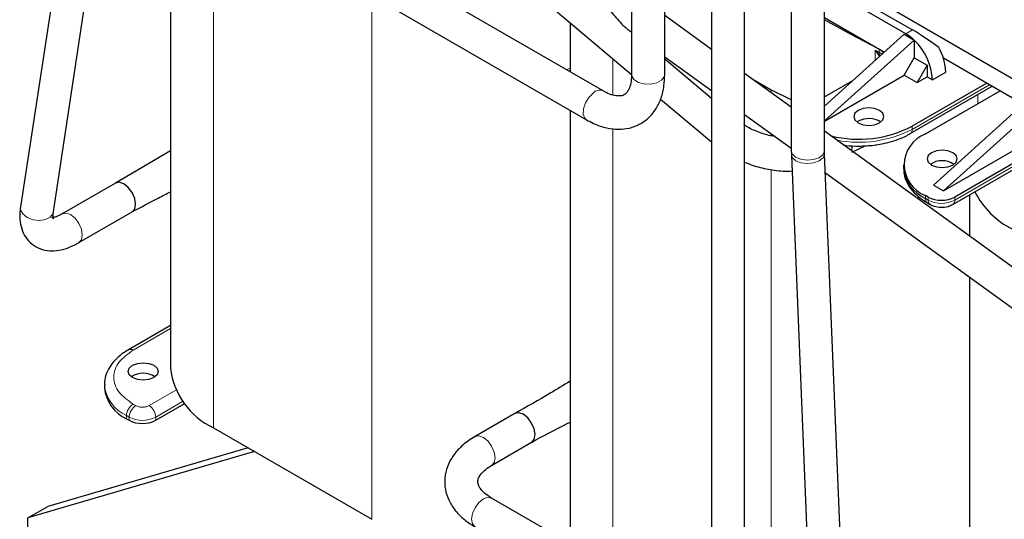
# Model space of a CAD drawing. Header units: millimetres. Extents: x 5 to 418, y 2 to 292.
# Tile 29 of 37: x 321 to 363, y 95 to 116. Entities that reach past the tile are written whole.
import ezdxf

# ---------------------------------------------------------------- set-up
doc = ezdxf.new("R2010")
doc.units = ezdxf.units.MM

msp = doc.modelspace()

# ---------------------------------------------------------------- linework, layer by layer
at = {"color": 7, "linetype": 'Continuous', "lineweight": 25}
for p, q in [((346.6961, 131.4436), (346.6961, 114.133)), ((348.1081, 114.133), (348.1081, 131.4436)), ((350.0902, 129.4843), (350.0902, 92.1568)), ((351.5022, 92.1568), (351.5022, 129.4843)), ((353.4843, 127.5249), (353.4843, 110.9051)), ((354.8963, 110.9051), (354.8963, 127.5249)), ((345.4923, 113.4377), (325.7646, 124.8263)), ((323.0382, 123.6404), (320.7406, 108.5154)), ((322.1366, 108.3034), (324.4342, 123.4284)), ((325.0586, 123.6034), (344.7864, 112.2149)), ((327.1165, 122.4155), (327.1165, 101.6721)), ((354.8963, 118.1853), (358.6309, 116.0294)), ((358.3481, 115.8661), (354.8963, 117.8588)), ((343.1875, 117.0936), (346.6961, 114.1366)), ((365.603, 112.38), (357.6834, 116.9519)), ((344.0871, 116.3354), (344.0871, 114.2489)), ((350.0902, 115.2023), (348.1081, 116.6347)), ((354.8963, 116.5523), (357.4372, 115.0855)), ((354.8963, 112.7988), (358.2774, 115.8416)), ((354.8963, 112.1721), (358.7016, 115.5967)), ((358.2774, 115.8416), (358.7014, 115.5968)), ((358.7016, 115.5967), (358.7014, 115.5968)), ((358.7016, 115.5966), (358.7016, 114.8455)), ((348.1081, 114.8926), (350.0902, 113.4601)), ((350.0902, 113.1228), (348.1081, 114.7932)), ((358.2774, 114.1106), (358.7016, 114.8455)), ((358.7016, 114.8455), (359.2532, 114.5271)), ((363.1544, 112.977), (359.9444, 114.8301)), ((359.2532, 114.5271), (358.8289, 113.7922)), ((359.2532, 114.5271), (359.2532, 114.0371)), ((359.4795, 113.9065), (360.0452, 114.2331)), ((353.4843, 112.7493), (351.5022, 114.1818)), ((351.8196, 113.9524), (352.6347, 113.4819)), ((354.8963, 112.1588), (358.2774, 114.1106)), ((354.8963, 113.1874), (356.1007, 113.8827)), ((358.2774, 114.1106), (358.8289, 113.7922)), ((358.8289, 113.7922), (359.2532, 114.0371)), ((359.2532, 114.0371), (359.4795, 113.9065)), ((358.5339, 111.6252), (362.015, 113.6348)), ((361.7847, 113.7677), (358.6168, 111.939)), ((359.1825, 111.6124), (362.3503, 113.4412)), ((347.9314, 113.0955), (350.0902, 111.2762)), ((344.0871, 112.6186), (344.0871, 94.2322)), ((363.3686, 112.9025), (359.5219, 109.4408)), ((363.7928, 112.6576), (359.9462, 109.1958)), ((351.5022, 112.4397), (353.4843, 111.0072)), ((356.3258, 112.1512), (356.2756, 112.1185)), ((368.0283, 102.2384), (354.8963, 111.7289)), ((327.1165, 110.8995), (324.7767, 109.5288)), ((353.4843, 110.9051), (353.4882, 110.7161)), ((354.899, 110.7739), (354.8963, 110.9051)), ((356.0502, 110.8385), (356.6186, 111.1144)), ((359.9462, 109.1958), (363.3686, 111.1715)), ((353.4882, 110.7161), (354.3511, 89.6654)), ((355.7619, 89.7232), (354.899, 110.7739)), ((360.3441, 108.6208), (363.607, 110.5044)), ((363.6899, 110.8182), (360.427, 108.9346)), ((358.2452, 110.3062), (358.2452, 110.1755)), ((354.9324, 109.9607), (367.2012, 101.0939)), ((324.7752, 109.528), (322.5125, 108.2218)), ((359.5219, 109.4408), (359.9462, 109.1958)), ((359.2956, 108.9346), (359.1825, 108.9999)), ((361.0576, 109.0327), (361.0576, 107.2761)), ((359.2653, 108.6861), (359.3785, 108.6208)), ((323.2184, 106.9989), (325.4812, 108.3052)), ((361.0576, 105.5339), (361.0576, 82.0783)), ((327.1165, 103.4858), (325.3242, 102.4511)), ((324.3041, 100.9617), (324.3041, 100.8311)), ((326.4859, 99.4595), (327.6977, 100.1591)), ((327.675, 100.146), (327.7026, 100.153)), ((341.7458, 99.7481), (340.0488, 98.7684)), ((325.2414, 99.5248), (325.3545, 99.4595)), ((328.9325, 99.1412), (335.6641, 95.2551)), ((340.7547, 97.5456), (342.4518, 98.5253)), ((330.6826, 98.1309), (321.0553, 95.3104)), ((330.4054, 98.2909), (321.9038, 95.8002)), ((321.0553, 95.3104), (321.9038, 95.8002)), ((348.8864, 91.4616), (340.7547, 96.1559)), ((321.0553, 94.6571), (321.0553, 95.3104))]:
    msp.add_line(p, q, dxfattribs=at)
at = {"color": 7, "linetype": 'Continuous', "lineweight": 18}
for p, q in [((328.9325, 121.3671), (328.9325, 99.1412)), ((335.6641, 117.481), (335.6641, 95.2551)), ((358.3481, 115.8661), (358.6309, 116.0294)), ((357.0422, 114.73), (357.0422, 115.1689)), ((357.2193, 114.9249), (357.0422, 115.1689)), ((357.0422, 115.1689), (357.2478, 114.9415)), ((357.2142, 115.0783), (357.2142, 115.209)), ((345.903, 114.805), (345.903, 113.2661)), ((344.0871, 114.399), (343.9371, 114.3355)), ((352.6347, 113.4819), (352.6347, 113.3634)), ((361.8978, 113.7024), (358.6168, 111.8083)), ((361.4028, 113.2813), (361.4028, 112.8942)), ((345.903, 111.8398), (345.903, 93.1839)), ((358.6168, 111.8083), (358.6168, 111.939)), ((352.6347, 111.6212), (352.6347, 111.5321)), ((360.427, 108.8039), (363.6899, 110.6876)), ((352.6347, 110.1031), (352.6347, 85.4582)), ((359.1825, 108.8693), (359.1825, 108.9999)), ((359.2956, 108.8039), (359.1825, 108.8693)), ((359.2956, 108.9346), (359.2956, 108.8039)), ((360.427, 108.8039), (360.427, 108.9346)), ((327.1165, 103.3506), (325.5242, 102.4313)), ((326.203, 100.0801), (327.3338, 100.7329)), ((325.6373, 100.0801), (325.5242, 100.1454)), ((327.6275, 100.2492), (326.4859, 99.5902)), ((325.2414, 99.6555), (325.3545, 99.5902)), ((325.2414, 99.5248), (325.2414, 99.6555)), ((325.3545, 99.5902), (325.3545, 99.4595)), ((326.4859, 99.5902), (326.4859, 99.4595))]:
    msp.add_line(p, q, dxfattribs=at)
at = {"color": 7, "linetype": 'Continuous', "lineweight": 25, "flags": 128}
for points in [[(357.2142, 115.209), (356, 115.8551), (354.8963, 116.4556)], [(352.6347, 113.4819), (353.3745, 113.1171), (353.4843, 113.0721)], [(356.3258, 112.6084), (356.187, 112.4886), (356.1383, 112.3472), (356.187, 112.2058), (356.3258, 112.0859), (356.5334, 112.0058), (356.7783, 111.9777), (357.0232, 112.0058), (357.2309, 112.0859), (357.3696, 112.2058), (357.4183, 112.3472), (357.3696, 112.4886), (357.2309, 112.6084), (357.0232, 112.6885), (356.7783, 112.7166), (356.5334, 112.6885), (356.3258, 112.6084)], [(360.3421, 110.2898), (360.4809, 110.4097), (360.5296, 110.5511), (360.4809, 110.6925), (360.3421, 110.8123), (360.1345, 110.8924), (359.8896, 110.9205), (359.6447, 110.8924), (359.437, 110.8123), (359.2983, 110.6925), (359.2496, 110.5511), (359.2983, 110.4097), (359.437, 110.2898), (359.6447, 110.2097), (359.8896, 110.1816), (360.1345, 110.2097), (360.3421, 110.2898)], [(325.4812, 108.3052), (325.4812, 108.3052), (325.5894, 108.4297), (325.6274, 108.6284), (325.5894, 108.871), (325.4812, 109.1205), (325.3193, 109.3389), (325.1282, 109.4931), (324.9372, 109.5595), (324.7752, 109.528)], [(325.4732, 108.3008), (325.4812, 108.3052), (325.5894, 108.4297), (325.6274, 108.6284), (325.5894, 108.871), (325.4812, 109.1205), (325.3193, 109.3389), (325.1282, 109.4931), (324.9372, 109.5595), (324.7803, 109.5309)], [(326.401, 101.272), (326.1934, 101.1919), (325.9485, 101.1638), (325.7035, 101.1919), (325.4959, 101.272), (325.3572, 101.3919), (325.3085, 101.5333), (325.3572, 101.6747), (325.4959, 101.7945), (325.7035, 101.8746), (325.9485, 101.9027), (326.1934, 101.8746), (326.401, 101.7945), (326.5397, 101.6747), (326.5885, 101.5333), (326.5397, 101.3919), (326.401, 101.272)], [(342.4518, 98.5253), (342.4518, 98.5253), (342.56, 98.6498), (342.598, 98.8485), (342.56, 99.091), (342.4518, 99.3405), (342.2898, 99.559), (342.0988, 99.7132), (341.9077, 99.7796), (341.7458, 99.7481)], [(342.4436, 98.5208), (342.4518, 98.5253), (342.56, 98.6498), (342.598, 98.8485), (342.56, 99.091), (342.4518, 99.3405), (342.2898, 99.559), (342.0988, 99.7132), (341.9077, 99.7796), (341.7474, 99.749)]]:
    msp.add_lwpolyline(points, dxfattribs=at)
at = {"color": 7, "linetype": 'Continuous', "lineweight": 18, "flags": 128}
for points in [[(357.3377, 114.996), (357.3219, 115.0089), (357.2142, 115.0783)], [(346.6961, 114.133), (346.7051, 114.0681), (346.8012, 113.919), (346.9887, 113.8026), (347.2392, 113.7364), (347.5145, 113.7306), (347.7727, 113.7861), (347.9744, 113.8943), (348.089, 114.0389), (348.1081, 114.133)], [(345.0599, 113.3495), (344.8773, 113.1657), (344.7346, 112.9302), (344.6536, 112.6789), (344.6465, 112.45), (344.7144, 112.2784), (344.7864, 112.2149)], [(353.4843, 110.9051), (353.5257, 110.7675), (353.6675, 110.6312), (353.8889, 110.5365), (354.1561, 110.498), (354.4286, 110.5214), (354.6648, 110.6033), (354.8287, 110.731), (354.8955, 110.8853), (354.8963, 110.9051)], [(353.4882, 110.7161), (353.5293, 110.5954), (353.6708, 110.4697), (353.892, 110.386), (354.159, 110.3569), (354.4314, 110.3869), (354.6675, 110.4714), (354.8315, 110.5976), (354.8984, 110.7462), (354.899, 110.7739)], [(320.7406, 108.5154), (320.7454, 108.3961), (320.8392, 108.2158), (321.0242, 108.065), (321.2724, 107.9666), (321.5459, 107.9356), (321.803, 107.9767), (322.0047, 108.0838), (322.1202, 108.2404), (322.1366, 108.3034)], [(323.2186, 106.999), (323.3267, 107.1235), (323.3647, 107.3222), (323.3267, 107.5647), (323.2185, 107.8142), (323.0565, 108.0327), (322.8655, 108.1868), (322.6744, 108.2532), (322.5169, 108.2243)], [(340.7549, 97.5457), (340.8629, 97.6701), (340.9009, 97.8688), (340.8629, 98.1114), (340.7547, 98.3608), (340.5928, 98.5793), (340.4017, 98.7335), (340.2107, 98.7999), (340.0487, 98.7684), (340.0486, 98.7683)], [(340.7547, 96.1559), (340.5928, 96.1874), (340.4017, 96.121), (340.2107, 95.9668), (340.0487, 95.7483), (339.9405, 95.4988), (339.9025, 95.2563)], [(339.9025, 95.2563), (339.9405, 95.0576), (340.0487, 94.9331), (340.0488, 94.9331)]]:
    msp.add_lwpolyline(points, dxfattribs=at)
at = {"color": 7, "linetype": 'Continuous', "lineweight": 25}
for centre, radius, start, end in [((357.4008, 114.2569), 1.8673, 45.85457, 59.51629), ((356.9776, 113.7791), 2.5051, 2.91529, 46.51141), ((356.9735, 114.711), 0.5531, 38.68549, 64.20848), ((357.7712, 114.1609), 2.2751, 1.8179, 29.64378), ((356.7757, 111.3243), 0.9414, 57.53567, 118.55302), ((356.3457, 116.3395), 4.952, 256.31518, 297.29804), ((359.6782, 110.3062), 1.3972, 110.78342, 249.21658), ((355.5875, 111.0943), 0.4882, 337.10109, 1.86307), ((359.8896, 109.5677), 0.9069, 56.33248, 123.66752), ((359.8467, 110.3352), 1.6094, 185.6948, 245.62534), ((359.8613, 110.0264), 1.2296, 242.60967, 297.39033), ((364.5679, 110.872), 3.7103, 207.49297, 242.8283), ((330.2636, 102.0133), 3.1656, 186.18746, 245.13268), ((325.9485, 100.5499), 0.9069, 56.33248, 123.66752), ((325.9056, 100.9908), 1.6094, 185.6948, 245.62534), ((325.9202, 100.5513), 1.2296, 242.60967, 297.39033)]:
    msp.add_arc(centre, radius, start, end, dxfattribs=at)
at = {"color": 7, "linetype": 'Continuous', "lineweight": 18}
for centre, radius, start, end in [((423.8682, 241.8096), 143.1907, 242.180213, 242.257974), ((357.4679, 115.0683), 0.2539, 177.7262, 209.94554), ((357.2677, 114.8744), 0.07, 106.46652, 133.78307), ((345.3391, 113.086), 0.384, 66.83669, 136.65052), ((356.3539, 116.1903), 4.9318, 259.14204, 297.31171), ((358.4221, 111.7864), 0.196, 303.76086, 6.41234), ((359.3785, 108.8476), 0.1972, 173.70115, 234.98667), ((359.4859, 108.7797), 0.1918, 172.74121, 235.97315), ((359.8613, 109.8957), 1.2296, 242.60967, 297.39033), ((360.2267, 108.7842), 0.2012, 305.70095, 5.62013), ((325.4066, 102.2665), 0.2025, 54.49119, 113.06843), ((325.9073, 101.1235), 1.612, 185.99486, 245.59914), ((325.8554, 99.6275), 0.6147, 122.60548, 177.39452), ((325.9686, 99.5622), 0.6147, 122.60548, 177.39452), ((325.8718, 99.5622), 0.6147, 2.60548, 57.39452), ((325.9202, 100.6819), 1.2296, 242.60967, 297.39033)]:
    msp.add_arc(centre, radius, start, end, dxfattribs=at)
at = {"color": 7, "linetype": 'Continuous', "lineweight": 25}
msp.add_ellipse((359.5012, 115.2253), major_axis=(1.4228, -1.0238), ratio=0.1110742, start_param=1.476412, end_param=2.3062436, dxfattribs=at)
for points, knots in [([(344.5748, 120.1115), (344.5778, 119.9992), (344.5863, 119.6801), (344.6774, 119.1322), (344.8714, 118.4793), (345.1504, 117.8374), (345.5026, 117.2248), (345.9195, 116.6641), (346.3223, 116.2244), (346.5938, 116.0096), (346.6961, 115.9287)], [0, 0, 0, 0, 0.0763698, 0.2168664, 0.3568707, 0.4963483, 0.6355786, 0.7750682, 0.9152178, 1, 1, 1, 1]), ([(344.7864, 112.2149), (344.8842, 112.1619), (345.1649, 112.01), (345.6187, 111.857), (346.1324, 111.7935), (346.6186, 111.8456), (347.0708, 112.0184), (347.4597, 112.3091), (347.7589, 112.686), (347.9684, 113.1364), (348.0882, 113.6225), (348.1018, 113.9712), (348.1081, 114.133)], [0, 0, 0, 0, 0.0636856, 0.1826477, 0.2868145, 0.3863917, 0.4934347, 0.5959707, 0.6969302, 0.7996877, 0.9070469, 1, 1, 1, 1]), ([(346.6961, 114.133), (346.6942, 114.0657), (346.6888, 113.8709), (346.6321, 113.6104), (346.5298, 113.402), (346.4179, 113.2895), (346.3025, 113.2335), (346.1085, 113.2147), (345.8489, 113.2655), (345.6285, 113.3603), (345.5063, 113.4298), (345.4923, 113.4377)], [0, 0, 0, 0, 0.0669542, 0.1940905, 0.3215875, 0.4546654, 0.6114194, 0.7404469, 0.8628577, 0.9843216, 1, 1, 1, 1]), ([(352.7919, 111.5076), (352.7268, 111.5166), (352.4779, 111.5511), (352.0629, 111.6947), (351.6764, 111.8616), (351.5002, 111.9855), (351.4605, 112.0135)], [0, 0, 0, 0, 0.1340093, 0.5126407, 0.8899808, 1, 1, 1, 1]), ([(356.3541, 111.0982), (356.5679, 111.1053), (356.8683, 111.1153), (357.2974, 111.1814), (357.6499, 111.2585), (358.0389, 111.3861), (358.3367, 111.5096), (358.4872, 111.6035), (358.5283, 111.6291)], [0, 0, 0, 0, 0.2675611, 0.375903, 0.5538423, 0.7355131, 0.9277354, 1, 1, 1, 1]), ([(355.7103, 111.1406), (355.7402, 111.1361), (355.9502, 111.1043), (356.1677, 111.101), (356.3541, 111.0982)], [0, 0, 0, 0, 0.14286839, 1, 1, 1, 1]), ([(351.5022, 110.4174), (351.5816, 110.3823), (351.8734, 110.2533), (352.4219, 110.122), (353.0227, 110.0267), (353.3847, 110.0365), (353.5159, 110.0401)], [0, 0, 0, 0, 0.12693919, 0.46642867, 0.80651784, 1, 1, 1, 1]), ([(358.2581, 110.1818), (358.258, 110.0909), (358.2577, 109.8687), (358.3903, 109.5278), (358.6234, 109.1856), (358.9195, 108.9016), (359.1615, 108.7547), (359.2696, 108.6891)], [0, 0, 0, 0, 0.15300935, 0.37397437, 0.59826987, 0.82056803, 1, 1, 1, 1]), ([(325.475, 108.3018), (325.8456, 108.5006), (326.3875, 108.7913), (326.9414, 109.0707), (327.1165, 109.1591)], [0, 0, 0, 0, 0.6837802, 1, 1, 1, 1]), ([(320.7406, 108.5154), (320.7292, 108.4204), (320.6988, 108.1672), (320.7254, 107.7865), (320.8493, 107.3918), (321.0735, 107.0532), (321.3918, 106.8017), (321.7716, 106.6653), (322.1695, 106.6388), (322.5882, 106.7113), (322.9407, 106.8459), (323.1538, 106.9633), (323.2184, 106.9989)], [0, 0, 0, 0, 0.0716187, 0.1907179, 0.2984668, 0.3998555, 0.5098239, 0.6134504, 0.7163926, 0.8262413, 0.9472983, 1, 1, 1, 1]), ([(359.3785, 108.6208), (359.4336, 108.5938), (359.5738, 108.5253), (359.8422, 108.4872), (360.1249, 108.5165), (360.2793, 108.5899), (360.3441, 108.6208)], [0, 0, 0, 0, 0.1878046, 0.477884, 0.7807662, 1, 1, 1, 1]), ([(322.5125, 108.2218), (322.4637, 108.1953), (322.3264, 108.1209), (322.1473, 108.0644), (322.0461, 108.0643), (322.0807, 108.0672), (322.1473, 108.0068), (322.1388, 108), (322.1155, 108.1126), (322.1305, 108.2486), (322.1366, 108.3034)], [0, 0, 0, 0, 0.0754475, 0.2121046, 0.3455389, 0.4826086, 0.6380162, 0.7693619, 0.9070756, 1, 1, 1, 1]), ([(325.3298, 102.4472), (325.2554, 102.4046), (325.061, 102.2935), (324.8021, 102.072), (324.5549, 101.7856), (324.3855, 101.4569), (324.2993, 101.1712), (324.3137, 101.0013), (324.3176, 100.955)], [0, 0, 0, 0, 0.1202548, 0.3141096, 0.5115931, 0.7131247, 0.9216457, 1, 1, 1, 1]), ([(344.0871, 101.1114), (343.8061, 100.942), (343.0379, 100.4787), (342.2483, 100.0322), (341.7474, 99.749)], [0, 0, 0, 0, 0.3657209, 1, 1, 1, 1]), ([(342.4456, 98.5219), (342.9462, 98.7923), (343.4851, 99.0834), (344.0471, 99.3599), (344.0871, 99.3796)], [0, 0, 0, 0, 0.9288991, 1, 1, 1, 1]), ([(340.0488, 98.7684), (339.954, 98.7102), (339.6821, 98.5431), (339.3227, 98.2266), (339.0107, 97.8135), (338.8127, 97.3665), (338.7362, 96.8885), (338.7935, 96.4064), (338.9703, 95.9589), (339.2555, 95.5523), (339.6166, 95.2055), (339.9118, 95.0194), (340.0488, 94.9331)], [0, 0, 0, 0, 0.0636843, 0.1826489, 0.2868174, 0.3863934, 0.4934369, 0.5959697, 0.696924, 0.7996756, 0.9070305, 1, 1, 1, 1]), ([(340.7547, 96.1559), (340.6974, 96.1911), (340.5314, 96.2933), (340.3342, 96.4726), (340.2049, 96.6653), (340.1635, 96.8183), (340.1727, 96.9461), (340.2534, 97.1235), (340.4271, 97.3229), (340.6195, 97.4663), (340.7408, 97.5374), (340.7547, 97.5456)], [0, 0, 0, 0, 0.06695364, 0.19408416, 0.3215752, 0.45464757, 0.61140763, 0.74042127, 0.86282366, 0.98428148, 1, 1, 1, 1])]:
    msp.add_open_spline(points, degree=3, knots=knots, dxfattribs=at)
at = {"color": 7, "linetype": 'Continuous', "lineweight": 18}
for points, knots in [([(325.5242, 102.4313), (325.3016, 102.2723), (324.9591, 102.0276), (324.7451, 101.619), (324.6834, 101.2884), (324.7451, 100.9577), (324.9591, 100.5491), (325.3016, 100.3044), (325.5242, 100.1454)], [0, 0, 0, 0, 0.2394568, 0.3683607, 0.5, 0.6316393, 0.7605432, 1, 1, 1, 1]), ([(325.6373, 100.0801), (325.6767, 100.0617), (325.7375, 100.0334), (325.8386, 100.0157), (325.9201, 100.0108), (326.0017, 100.0157), (326.1028, 100.0334), (326.1637, 100.0617), (326.203, 100.0801)], [0, 0, 0, 0, 0.23944295, 0.36955024, 0.49999985, 0.63010729, 0.76055705, 1, 1, 1, 1])]:
    msp.add_open_spline(points, degree=3, knots=knots, dxfattribs=at)

doc.saveas('drawing.dxf')
